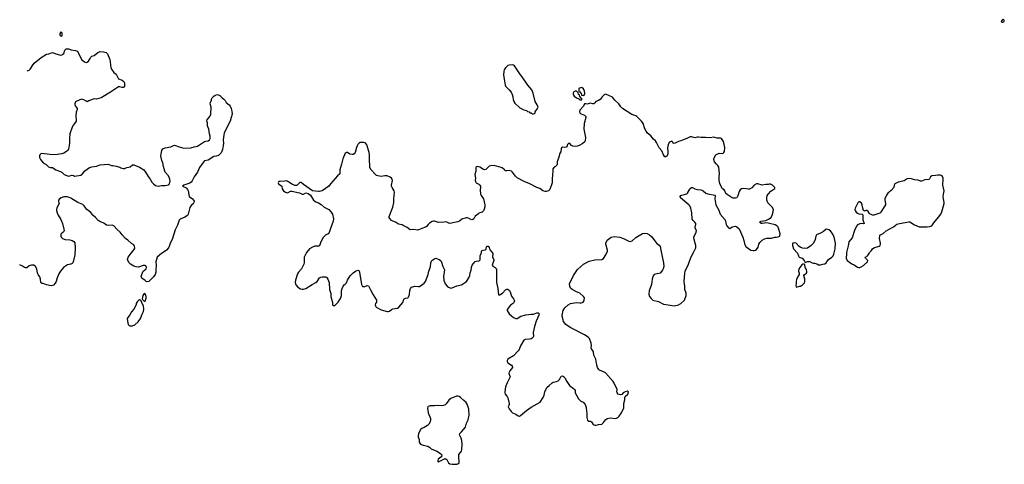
# Model space of a CAD drawing. Header units: inches. Extents: x 1839294 to 1929364, y 762242 to 909984.
# Tile 34 of 76: x 1840887 to 1857835, y 851802 to 859457. Entities that reach past the tile are written whole.
import ezdxf

# ---------------------------------------------------------------- set-up
doc = ezdxf.new("R2010")
doc.units = ezdxf.units.IN
doc.header["$MEASUREMENT"] = 0
doc.layers.add('B8845', color=7, linetype='Continuous')
doc.layers.add('B8855', color=7, linetype='Continuous')

msp = doc.modelspace()

# ---------------------------------------------------------------- linework, layer by layer
at = {"layer": 'B8845', "color": 6, "elevation": 700}
for points in [[(1841590, 859242), (1841577, 859210), (1841581, 859190), (1841590, 859176), (1841610, 859171), (1841619, 859190), (1841617, 859217), (1841610, 859238)], [(1849370, 858680), (1849310, 858676), (1849292, 858668), (1849270, 858653), (1849251, 858630), (1849227, 858593), (1849219, 858570), (1849214, 858510), (1849224, 858430), (1849244, 858330), (1849252, 858312), (1849315, 858250), (1849346, 858210), (1849366, 858170), (1849377, 858130), (1849380, 858080), (1849391, 858050), (1849410, 858021), (1849497, 857937), (1849563, 857903), (1849611, 857891), (1849630, 857878), (1849654, 857870), (1849670, 857854), (1849690, 857854), (1849710, 857834), (1849730, 857834), (1849750, 857842), (1849758, 857850), (1849758, 857870), (1849769, 857890), (1849790, 857911), (1849809, 857950), (1849797, 857990), (1849761, 858050), (1849726, 858190), (1849702, 858250), (1849634, 858330), (1849539, 858470), (1849507, 858507), (1849404, 858664), (1849390, 858675)], [(1843030, 854742), (1843008, 854710), (1842998, 854650), (1843001, 854641), (1843030, 854612), (1843050, 854612), (1843064, 854664), (1843066, 854690), (1843050, 854735)], [(1842950, 854633), (1842930, 854624), (1842910, 854602), (1842895, 854570), (1842891, 854550), (1842850, 854475), (1842810, 854429), (1842784, 854376), (1842747, 854330), (1842739, 854310), (1842751, 854230), (1842762, 854202), (1842771, 854191), (1842785, 854185), (1842830, 854186), (1842870, 854201), (1842927, 854253), (1842965, 854310), (1842995, 854385), (1843019, 854430), (1843027, 854473), (1843018, 854530), (1842997, 854570), (1842979, 854619), (1842966, 854630)], [(1848430, 852976), (1848405, 852975), (1848306, 852934), (1848274, 852906), (1848230, 852841), (1848213, 852827), (1848184, 852816), (1848150, 852810), (1848090, 852815), (1848030, 852810), (1847950, 852811), (1847921, 852799), (1847913, 852790), (1847909, 852771), (1847910, 852730), (1847917, 852690), (1847958, 852590), (1847960, 852570), (1847950, 852534), (1847928, 852492), (1847907, 852473), (1847850, 852434), (1847810, 852420), (1847790, 852406), (1847751, 852330), (1847744, 852290), (1847746, 852270), (1847761, 852230), (1847764, 852184), (1847788, 852148), (1847832, 852130), (1847915, 852115), (1847940, 852100), (1847970, 852070), (1848070, 852027), (1848131, 851990), (1848145, 851970), (1848151, 851949), (1848136, 851924), (1848112, 851910), (1848092, 851890), (1848082, 851870), (1848082, 851850), (1848090, 851847), (1848106, 851850), (1848210, 851902), (1848242, 851882), (1848271, 851830), (1848291, 851810), (1848330, 851802), (1848410, 851805), (1848430, 851810), (1848453, 851830), (1848454, 851866), (1848444, 851910), (1848444, 851950), (1848449, 851970), (1848490, 852027), (1848496, 852050), (1848503, 852150), (1848500, 852210), (1848487, 852250), (1848459, 852310), (1848466, 852330), (1848490, 852363), (1848561, 852439), (1848577, 852510), (1848604, 852570), (1848622, 852650), (1848618, 852750), (1848590, 852838), (1848570, 852864), (1848530, 852898), (1848475, 852955), (1848451, 852971)]]:
    msp.add_lwpolyline(points, close=True, dxfattribs=at)
for points in [[(1841015, 858578), (1841053, 858590), (1841076, 858610), (1841106, 858670), (1841137, 858710), (1841256, 858804), (1841350, 858865), (1841390, 858870), (1841450, 858889), (1841470, 858886), (1841510, 858866), (1841570, 858849), (1841590, 858845), (1841610, 858849), (1841647, 858873), (1841664, 858930), (1841690, 858952), (1841730, 858955), (1841775, 858935), (1841850, 858925), (1841875, 858915), (1841894, 858894), (1841953, 858770), (1842001, 858730), (1842030, 858722), (1842050, 858724), (1842070, 858741), (1842091, 858770), (1842111, 858809), (1842130, 858829), (1842170, 858839), (1842230, 858894), (1842270, 858907), (1842330, 858904), (1842374, 858894), (1842390, 858883), (1842398, 858870), (1842437, 858770), (1842455, 858635), (1842467, 858607), (1842510, 858549), (1842550, 858519), (1842570, 858470), (1842590, 858441), (1842650, 858417), (1842682, 858390), (1842689, 858369), (1842689, 858311), (1842672, 858288), (1842650, 858287), (1842610, 858299), (1842590, 858299), (1842570, 858291), (1842449, 858210), (1842287, 858113), (1842211, 858091), (1842174, 858094), (1842150, 858088), (1842078, 858062), (1842050, 858045), (1842030, 858051), (1841990, 858076), (1841950, 858091), (1841870, 858056), (1841850, 858042), (1841834, 858010), (1841836, 857990), (1841846, 857966), (1841875, 857930), (1841875, 857910), (1841858, 857862), (1841852, 857790), (1841860, 857730), (1841857, 857710), (1841813, 857647), (1841792, 857608), (1841751, 857490), (1841742, 857410), (1841746, 857330), (1841725, 857230), (1841713, 857207), (1841695, 857185), (1841650, 857160), (1841610, 857146), (1841530, 857133), (1841450, 857128), (1841270, 857151), (1841250, 857145), (1841235, 857130), (1841229, 857111), (1841229, 857090), (1841233, 857070), (1841244, 857050), (1841294, 856990), (1841341, 856961), (1841383, 856923), (1841410, 856914), (1841450, 856910), (1841509, 856869), (1841590, 856845), (1841614, 856830), (1841654, 856794), (1841730, 856763), (1841790, 856777), (1841813, 856773), (1841830, 856762), (1841938, 856782), (1841970, 856804), (1842010, 856853), (1842090, 856912), (1842130, 856926), (1842210, 856936), (1842270, 856958), (1842410, 856969), (1842470, 856949), (1842491, 856949), (1842550, 856935), (1842610, 856915), (1842630, 856904), (1842670, 856894), (1842690, 856894), (1842730, 856909), (1842790, 856922), (1842830, 856955), (1842850, 856959), (1842950, 856916), (1843024, 856870), (1843055, 856830), (1843097, 856757), (1843132, 856710), (1843161, 856661), (1843190, 856630), (1843224, 856604), (1843270, 856593), (1843330, 856602), (1843390, 856601), (1843448, 856612), (1843468, 856632), (1843475, 856685), (1843473, 856710), (1843446, 856766), (1843394, 856830), (1843384, 856850), (1843361, 856930), (1843353, 856990), (1843334, 857034), (1843322, 857082), (1843318, 857110), (1843322, 857150), (1843335, 857205), (1843349, 857231), (1843390, 857249), (1843490, 857266), (1843532, 857290), (1843550, 857295), (1843570, 857292), (1843630, 857265), (1843710, 857244), (1843832, 857248), (1843890, 857267), (1843950, 857277), (1844070, 857359), (1844090, 857366), (1844130, 857369), (1844154, 857386), (1844165, 857410), (1844166, 857450), (1844153, 857493), (1844142, 857570), (1844119, 857630), (1844119, 857679), (1844111, 857710), (1844116, 857730), (1844161, 857790), (1844175, 857830), (1844181, 857950), (1844168, 858010), (1844171, 858030), (1844191, 858070), (1844191, 858090), (1844198, 858110), (1844230, 858142), (1844250, 858155), (1844290, 858169), (1844330, 858154), (1844370, 858113), (1844402, 858090), (1844423, 858063), (1844439, 858030), (1844493, 857990), (1844510, 857970), (1844530, 857928), (1844541, 857881), (1844542, 857830), (1844530, 857772), (1844510, 857711), (1844407, 857510), (1844389, 857390), (1844394, 857330), (1844389, 857290), (1844376, 857224), (1844353, 857167), (1844326, 857134), (1844310, 857121), (1844270, 857106), (1844230, 857102), (1844130, 857036), (1844070, 857027), (1844061, 857019), (1843984, 856910), (1843947, 856833), (1843888, 856752), (1843856, 856684), (1843839, 856661), (1843815, 856645), (1843715, 856610), (1843689, 856590), (1843750, 856562), (1843775, 856535), (1843785, 856510), (1843807, 856410), (1843861, 856370), (1843879, 856350), (1843889, 856330), (1843884, 856310), (1843872, 856288), (1843841, 856259), (1843816, 856224), (1843786, 856110), (1843773, 856087), (1843730, 856057), (1843650, 856023), (1843633, 856007), (1843602, 855918), (1843561, 855839), (1843512, 855670), (1843476, 855610), (1843467, 855570), (1843450, 855530), (1843417, 855490), (1843394, 855470), (1843326, 855430), (1843255, 855370), (1843229, 855290), (1843236, 855230), (1843233, 855150), (1843229, 855110), (1843217, 855070), (1843190, 855031), (1843110, 854952), (1843070, 854942), (1843046, 854966), (1842990, 855006), (1842981, 855030), (1842988, 855072), (1843010, 855126), (1843030, 855138), (1843065, 855170), (1843072, 855190), (1843057, 855217), (1843045, 855225), (1843010, 855226), (1842930, 855198), (1842890, 855203), (1842850, 855216), (1842796, 855250), (1842773, 855273), (1842751, 855310), (1842745, 855330), (1842757, 855370), (1842804, 855436), (1842836, 855470), (1842861, 855510), (1842867, 855530), (1842866, 855550), (1842850, 855578), (1842810, 855606), (1842750, 855662), (1842710, 855690), (1842650, 855750), (1842616, 855796), (1842563, 855843), (1842510, 855906), (1842477, 855917), (1842414, 855914), (1842381, 855921), (1842333, 855953), (1842264, 855984), (1842240, 856000), (1842193, 856050), (1842148, 856090), (1842110, 856135), (1842043, 856190), (1842023, 856210), (1841999, 856250), (1841972, 856272), (1841891, 856310), (1841770, 856384), (1841708, 856408), (1841648, 856408), (1841601, 856390), (1841573, 856370), (1841556, 856350), (1841555, 856330), (1841563, 856310), (1841564, 856290), (1841524, 856216), (1841519, 856190), (1841520, 856170), (1841530, 856130), (1841548, 856090), (1841594, 856014), (1841624, 855950), (1841649, 855851), (1841652, 855830), (1841645, 855810), (1841630, 855791), (1841604, 855770), (1841594, 855750), (1841594, 855730), (1841604, 855710), (1841625, 855690), (1841670, 855670), (1841750, 855667), (1841790, 855657), (1841819, 855639), (1841834, 855614), (1841843, 855530), (1841835, 855410), (1841810, 855290), (1841801, 855270), (1841790, 855257), (1841770, 855248), (1841710, 855238), (1841644, 855190), (1841590, 855129), (1841566, 855094), (1841532, 855012), (1841513, 854950), (1841499, 854921), (1841470, 854888), (1841430, 854873), (1841350, 854889), (1841290, 854916), (1841270, 854916), (1841251, 854930), (1841247, 854990), (1841232, 855030), (1841204, 855070), (1841195, 855090), (1841184, 855170), (1841159, 855210), (1841130, 855228), (1841090, 855231), (1841070, 855227), (1841050, 855219), (1841010, 855186), (1840990, 855183), (1840970, 855191), (1840935, 855215), (1840887, 855239)], [(1850000, 856524), (1849990, 856513), (1849950, 856501), (1849930, 856501), (1849890, 856513), (1849842, 856550), (1849790, 856569), (1849670, 856633), (1849570, 856669), (1849453, 856733), (1849422, 856762), (1849370, 856832), (1849350, 856847), (1849310, 856858), (1849270, 856853), (1849250, 856857), (1849230, 856869), (1849190, 856905), (1849159, 856919), (1849070, 856943), (1849010, 856949), (1848970, 856934), (1848928, 856892), (1848910, 856879), (1848890, 856873), (1848870, 856879), (1848810, 856917), (1848770, 856929), (1848754, 856926), (1848739, 856910), (1848739, 856850), (1848721, 856790), (1848735, 856730), (1848728, 856690), (1848734, 856670), (1848747, 856650), (1848790, 856624), (1848808, 856608), (1848821, 856590), (1848822, 856570), (1848811, 856530), (1848821, 856450), (1848830, 856427), (1848870, 856370), (1848893, 856270), (1848893, 856233), (1848884, 856196), (1848872, 856168), (1848850, 856141), (1848790, 856128), (1848783, 856117), (1848730, 856072), (1848703, 856030), (1848690, 856019), (1848670, 856013), (1848650, 856017), (1848610, 856041), (1848590, 856046), (1848570, 856044), (1848500, 856020), (1848459, 855990), (1848430, 855978), (1848370, 855963), (1848290, 855950), (1848273, 855953), (1848230, 855979), (1848190, 855970), (1848096, 855964), (1848030, 855990), (1848010, 855990), (1847990, 855984), (1847944, 855956), (1847916, 855930), (1847890, 855897), (1847870, 855883), (1847810, 855864), (1847750, 855836), (1847734, 855834), (1847670, 855842), (1847610, 855841), (1847558, 855878), (1847490, 855916), (1847470, 855925), (1847410, 855936), (1847358, 855970), (1847309, 855989), (1847290, 856002), (1847256, 856036), (1847248, 856050), (1847249, 856071), (1847310, 856230), (1847330, 856310), (1847327, 856370), (1847339, 856490), (1847335, 856510), (1847296, 856570), (1847289, 856590), (1847289, 856610), (1847306, 856686), (1847301, 856710), (1847289, 856730), (1847267, 856747), (1847210, 856769), (1847170, 856767), (1847110, 856755), (1847050, 856767), (1847030, 856775), (1847010, 856789), (1846939, 856870), (1846917, 856910), (1846914, 856930), (1846907, 857050), (1846908, 857130), (1846902, 857170), (1846860, 857300), (1846844, 857324), (1846830, 857336), (1846810, 857342), (1846770, 857343), (1846750, 857340), (1846730, 857329), (1846710, 857310), (1846696, 857284), (1846684, 857256), (1846659, 857170), (1846646, 857150), (1846630, 857137), (1846610, 857133), (1846570, 857143), (1846530, 857172), (1846510, 857172), (1846490, 857157), (1846450, 857060), (1846429, 856970), (1846407, 856910), (1846398, 856870), (1846399, 856821), (1846396, 856804), (1846357, 856770), (1846238, 856630), (1846210, 856590), (1846092, 856508), (1846050, 856498), (1846030, 856498), (1845930, 856512), (1845770, 856619), (1845730, 856655), (1845710, 856655), (1845661, 856610), (1845650, 856604), (1845630, 856603), (1845581, 856621), (1845522, 856662), (1845490, 856679), (1845470, 856682), (1845445, 856675), (1845370, 856673), (1845350, 856668), (1845338, 856650), (1845345, 856630), (1845398, 856590), (1845406, 856546), (1845430, 856512), (1845451, 856491), (1845490, 856478), (1845510, 856482), (1845550, 856502), (1845570, 856505), (1845705, 856475), (1845750, 856454), (1845770, 856455), (1845810, 856477), (1845850, 856467), (1845895, 856435), (1845947, 856350), (1845959, 856339), (1845983, 856323), (1846030, 856306), (1846077, 856277), (1846130, 856231), (1846210, 856191), (1846250, 856145), (1846270, 856111), (1846289, 856030), (1846285, 855990), (1846239, 855861), (1846223, 855830), (1846215, 855790), (1846196, 855770), (1846154, 855746), (1846113, 855707), (1846070, 855630), (1846050, 855564), (1846030, 855556), (1845970, 855558), (1845930, 855543), (1845877, 855510), (1845823, 855450), (1845786, 855370), (1845786, 855270), (1845781, 855250), (1845736, 855170), (1845687, 855110), (1845670, 855082), (1845636, 854970), (1845630, 854930), (1845638, 854890), (1845673, 854853), (1845723, 854823), (1845750, 854818), (1845770, 854819), (1845810, 854830), (1845920, 854900), (1845987, 854930), (1846007, 854950), (1846050, 855010), (1846070, 855023), (1846091, 855031), (1846150, 855031), (1846170, 855025), (1846190, 854992), (1846215, 854930), (1846221, 854810), (1846245, 854745), (1846243, 854690), (1846273, 854587), (1846274, 854550), (1846290, 854534), (1846310, 854538), (1846330, 854551), (1846370, 854591), (1846416, 854670), (1846429, 854710), (1846428, 854790), (1846437, 854830), (1846453, 854870), (1846470, 854890), (1846490, 854903), (1846510, 854926), (1846527, 854970), (1846576, 855044), (1846630, 855099), (1846670, 855127), (1846710, 855144), (1846730, 855135), (1846738, 855110), (1846770, 854896), (1846790, 854864), (1846830, 854865), (1846870, 854882), (1846890, 854874), (1846928, 854808), (1846970, 854722), (1847027, 854630), (1847031, 854610), (1847027, 854593), (1847011, 854570), (1847007, 854550), (1847011, 854530), (1847024, 854510), (1847110, 854464), (1847210, 854435), (1847230, 854433), (1847250, 854441), (1847287, 854470), (1847310, 854479), (1847390, 854488), (1847413, 854507), (1847484, 854590), (1847494, 854626), (1847508, 854650), (1847530, 854665), (1847569, 854670), (1847582, 854678), (1847596, 854724), (1847604, 854796), (1847615, 854830), (1847630, 854853), (1847690, 854870), (1847750, 854861), (1847770, 854865), (1847850, 854919), (1847872, 854950), (1847920, 855070), (1847932, 855128), (1847957, 855203), (1847963, 855270), (1847970, 855290), (1847984, 855310), (1848033, 855347), (1848050, 855351), (1848108, 855328), (1848133, 855313), (1848140, 855300), (1848168, 855210), (1848197, 855150), (1848184, 855036), (1848186, 854970), (1848210, 854911), (1848245, 854870), (1848270, 854849), (1848310, 854836), (1848330, 854838), (1848410, 854875), (1848490, 854890), (1848576, 854950), (1848621, 855010), (1848637, 855050), (1848644, 855096), (1848658, 855142), (1848665, 855195), (1848678, 855230), (1848699, 855261), (1848730, 855293), (1848750, 855302), (1848790, 855303), (1848810, 855318), (1848814, 855330), (1848815, 855390), (1848833, 855430), (1848837, 855450), (1848835, 855470), (1848850, 855485), (1848866, 855490), (1848908, 855492), (1848914, 855506), (1848915, 855530), (1848926, 855554), (1848930, 855558), (1848950, 855558), (1848970, 855532), (1848975, 855510), (1848988, 855488), (1849017, 855457), (1849031, 855430), (1849025, 855370), (1849048, 855330), (1849049, 855310), (1849023, 855250), (1849019, 855230), (1849030, 855216), (1849073, 855193), (1849090, 855173), (1849095, 855155), (1849094, 854930), (1849117, 854830), (1849130, 854721), (1849150, 854719), (1849170, 854731), (1849199, 854750), (1849250, 854807), (1849270, 854819), (1849290, 854819), (1849316, 854796), (1849330, 854770), (1849355, 854695), (1849390, 854651), (1849399, 854630), (1849403, 854610), (1849390, 854578), (1849338, 854542), (1849281, 854470), (1849276, 854450), (1849311, 854391), (1849388, 854328), (1849430, 854311), (1849450, 854311), (1849515, 854350), (1849602, 854378), (1849690, 854386), (1849730, 854384), (1849791, 854411), (1849812, 854410), (1849831, 854390), (1849826, 854370), (1849776, 854264), (1849746, 854174), (1849728, 854070), (1849733, 854010), (1849728, 853990), (1849710, 853972), (1849690, 853963), (1849663, 853957), (1849590, 853951), (1849563, 853937), (1849510, 853844), (1849483, 853777), (1849467, 853753), (1849390, 853669), (1849290, 853615), (1849276, 853590), (1849279, 853570), (1849290, 853551), (1849350, 853510), (1849367, 853490), (1849371, 853470), (1849322, 853410), (1849310, 853386), (1849306, 853366), (1849331, 853310), (1849276, 853204), (1849247, 853133), (1849236, 853050), (1849237, 853030), (1849246, 853010), (1849277, 852970), (1849287, 852947), (1849311, 852849), (1849311, 852829), (1849298, 852790), (1849310, 852758), (1849348, 852710), (1849371, 852690), (1849426, 852665), (1849470, 852636), (1849490, 852631), (1849510, 852641), (1849610, 852728), (1849690, 852785), (1849846, 852874), (1849899, 852950), (1849916, 852990), (1849929, 853051), (1849945, 853090), (1849969, 853130), (1850000, 853159)]]:
    msp.add_lwpolyline(points, dxfattribs=at)
at = {"layer": 'B8855', "color": 6, "elevation": 700}
for points in [[(1857817, 859457), (1857798, 859450), (1857784, 859424), (1857793, 859413), (1857810, 859412), (1857830, 859422), (1857835, 859430), (1857835, 859450), (1857830, 859455)], [(1850550, 858289), (1850514, 858270), (1850513, 858233), (1850518, 858218), (1850530, 858214), (1850538, 858198), (1850554, 858190), (1850558, 858158), (1850590, 858154), (1850602, 858158), (1850615, 858185), (1850610, 858226), (1850590, 858268), (1850570, 858282)], [(1850470, 858226), (1850450, 858226), (1850425, 858215), (1850412, 858190), (1850412, 858170), (1850430, 858142), (1850470, 858112), (1850513, 858093), (1850530, 858074), (1850550, 858074), (1850562, 858078), (1850566, 858090), (1850562, 858102), (1850547, 858107), (1850542, 858122), (1850527, 858127), (1850522, 858162), (1850508, 858168), (1850502, 858202), (1850490, 858206)], [(1856690, 856782), (1856650, 856772), (1856590, 856767), (1856567, 856753), (1856546, 856715), (1856535, 856705), (1856470, 856701), (1856410, 856676), (1856390, 856677), (1856350, 856695), (1856290, 856702), (1856239, 856719), (1856210, 856723), (1856165, 856715), (1856110, 856685), (1856090, 856679), (1856010, 856662), (1855950, 856628), (1855938, 856610), (1855934, 856566), (1855886, 856514), (1855828, 856472), (1855807, 856433), (1855778, 856370), (1855777, 856350), (1855790, 856290), (1855788, 856270), (1855781, 856250), (1855730, 856169), (1855710, 856142), (1855690, 856128), (1855590, 856094), (1855570, 856092), (1855528, 856108), (1855508, 856128), (1855490, 856155), (1855470, 856172), (1855449, 856171), (1855430, 856161), (1855410, 856169), (1855398, 856210), (1855390, 856270), (1855377, 856297), (1855350, 856318), (1855330, 856318), (1855315, 856305), (1855269, 856211), (1855264, 856190), (1855266, 856170), (1855284, 856144), (1855310, 856125), (1855330, 856115), (1855386, 856106), (1855398, 856098), (1855401, 856061), (1855398, 856010), (1855421, 855950), (1855410, 855941), (1855370, 855948), (1855350, 855944), (1855310, 855926), (1855290, 855904), (1855258, 855830), (1855218, 855702), (1855161, 855630), (1855151, 855590), (1855150, 855566), (1855121, 855450), (1855121, 855410), (1855111, 855370), (1855111, 855350), (1855130, 855312), (1855210, 855251), (1855250, 855236), (1855310, 855195), (1855330, 855190), (1855350, 855192), (1855370, 855201), (1855414, 855226), (1855479, 855290), (1855484, 855310), (1855448, 855350), (1855438, 855370), (1855470, 855381), (1855481, 855390), (1855509, 855430), (1855515, 855450), (1855550, 855482), (1855568, 855510), (1855589, 855530), (1855683, 855557), (1855701, 855570), (1855706, 855590), (1855704, 855610), (1855688, 855690), (1855694, 855745), (1855705, 855755), (1855750, 855774), (1855799, 855821), (1855930, 855891), (1855986, 855934), (1856030, 855950), (1856190, 855978), (1856210, 855974), (1856290, 855926), (1856370, 855890), (1856510, 855890), (1856550, 855894), (1856570, 855900), (1856585, 855910), (1856620, 855960), (1856705, 856055), (1856743, 856110), (1856760, 856150), (1856798, 856290), (1856800, 856310), (1856787, 856373), (1856785, 856405), (1856788, 856452), (1856802, 856510), (1856780, 856610), (1856785, 856710), (1856781, 856730), (1856770, 856755), (1856750, 856772), (1856730, 856781)], [(1854770, 855849), (1854721, 855810), (1854670, 855780), (1854605, 855750), (1854593, 855727), (1854579, 855670), (1854550, 855610), (1854511, 855569), (1854450, 855524), (1854410, 855516), (1854362, 855522), (1854321, 855541), (1854298, 855558), (1854250, 855612), (1854216, 855616), (1854198, 855610), (1854191, 855590), (1854191, 855570), (1854207, 855510), (1854275, 855435), (1854292, 855392), (1854307, 855370), (1854356, 855350), (1854391, 855310), (1854410, 855274), (1854449, 855291), (1854490, 855291), (1854530, 855271), (1854550, 855265), (1854570, 855265), (1854610, 855251), (1854636, 855236), (1854670, 855235), (1854710, 855246), (1854745, 855255), (1854769, 855271), (1854809, 855330), (1854869, 855370), (1854889, 855391), (1854903, 855417), (1854925, 855510), (1854929, 855610), (1854906, 855710), (1854882, 855762), (1854842, 855822), (1854816, 855836)], [(1854370, 855248), (1854350, 855235), (1854299, 855170), (1854295, 855130), (1854306, 855090), (1854305, 855070), (1854276, 855025), (1854259, 854981), (1854253, 854950), (1854253, 854907), (1854247, 854887), (1854250, 854854), (1854310, 854867), (1854330, 854871), (1854361, 854890), (1854395, 854925), (1854404, 854950), (1854403, 854990), (1854385, 855055), (1854398, 855070), (1854429, 855091), (1854435, 855110), (1854435, 855125), (1854429, 855150), (1854408, 855192), (1854402, 855242), (1854387, 855247)]]:
    msp.add_lwpolyline(points, close=True, dxfattribs=at)
msp.add_lwpolyline([(1850000, 853159), (1850050, 853205), (1850070, 853214), (1850130, 853226), (1850158, 853242), (1850178, 853262), (1850210, 853317), (1850230, 853324), (1850250, 853314), (1850270, 853288), (1850305, 853225), (1850350, 853160), (1850419, 853110), (1850437, 853090), (1850446, 853070), (1850451, 853030), (1850506, 852930), (1850548, 852890), (1850588, 852870), (1850618, 852830), (1850639, 852779), (1850645, 852710), (1850651, 852690), (1850647, 852670), (1850647, 852607), (1850661, 852561), (1850684, 852544), (1850710, 852542), (1850730, 852531), (1850758, 852490), (1850770, 852484), (1850790, 852477), (1850810, 852477), (1850850, 852487), (1850910, 852492), (1850938, 852522), (1850969, 852570), (1850998, 852590), (1851050, 852601), (1851150, 852591), (1851184, 852610), (1851205, 852630), (1851247, 852690), (1851284, 852776), (1851289, 852851), (1851301, 852910), (1851302, 852958), (1851309, 852970), (1851353, 853010), (1851368, 853050), (1851350, 853059), (1851310, 853049), (1851276, 853030), (1851250, 853001), (1851230, 852998), (1851188, 853010), (1851170, 853030), (1851165, 853050), (1851169, 853090), (1851164, 853110), (1851130, 853170), (1851116, 853210), (1851104, 853230), (1850970, 853376), (1850936, 853396), (1850870, 853421), (1850854, 853434), (1850834, 853470), (1850820, 853510), (1850803, 853610), (1850770, 853682), (1850764, 853730), (1850757, 853750), (1850730, 853790), (1850723, 853810), (1850727, 853850), (1850725, 853890), (1850694, 853970), (1850674, 853990), (1850610, 854032), (1850375, 854150), (1850310, 854190), (1850288, 854210), (1850250, 854261), (1850239, 854310), (1850224, 854350), (1850222, 854370), (1850243, 854450), (1850270, 854495), (1850330, 854547), (1850370, 854570), (1850470, 854587), (1850530, 854580), (1850557, 854583), (1850585, 854595), (1850598, 854610), (1850606, 854630), (1850609, 854670), (1850594, 854690), (1850527, 854750), (1850472, 854772), (1850399, 854810), (1850370, 854836), (1850354, 854870), (1850353, 854910), (1850366, 854950), (1850398, 855002), (1850420, 855050), (1850490, 855154), (1850590, 855248), (1850690, 855298), (1850790, 855324), (1850910, 855328), (1850937, 855343), (1850979, 855410), (1851004, 855470), (1851004, 855490), (1850974, 855590), (1850975, 855610), (1851002, 855658), (1851070, 855711), (1851118, 855722), (1851218, 855710), (1851279, 855690), (1851370, 855645), (1851400, 855640), (1851430, 855650), (1851495, 855705), (1851606, 855774), (1851650, 855784), (1851690, 855776), (1851730, 855750), (1851770, 855716), (1851817, 855657), (1851850, 855607), (1851894, 855574), (1851914, 855550), (1851922, 855490), (1851968, 855268), (1851974, 855210), (1851963, 855170), (1851950, 855146), (1851910, 855095), (1851890, 855086), (1851830, 855076), (1851810, 855067), (1851790, 855046), (1851775, 854990), (1851762, 854898), (1851720, 854790), (1851719, 854730), (1851730, 854690), (1851755, 854655), (1851788, 854628), (1851883, 854603), (1851970, 854557), (1852050, 854549), (1852150, 854530), (1852230, 854550), (1852270, 854570), (1852329, 854630), (1852361, 854710), (1852358, 854750), (1852339, 854810), (1852337, 854870), (1852326, 854950), (1852335, 855090), (1852344, 855130), (1852401, 855250), (1852438, 855362), (1852488, 855450), (1852523, 855530), (1852525, 855570), (1852499, 855670), (1852494, 855710), (1852530, 855798), (1852535, 855830), (1852515, 855870), (1852513, 855890), (1852528, 855930), (1852524, 855950), (1852510, 855970), (1852477, 855997), (1852465, 856025), (1852454, 856130), (1852438, 856210), (1852423, 856250), (1852408, 856270), (1852264, 856390), (1852255, 856410), (1852269, 856430), (1852283, 856437), (1852370, 856456), (1852385, 856470), (1852420, 856540), (1852430, 856553), (1852450, 856565), (1852470, 856567), (1852510, 856544), (1852550, 856531), (1852610, 856527), (1852630, 856521), (1852650, 856511), (1852697, 856470), (1852730, 856456), (1852854, 856434), (1852858, 856430), (1852855, 856370), (1852871, 856270), (1852919, 856179), (1852943, 856110), (1853030, 856010), (1853048, 855932), (1853060, 855910), (1853090, 855874), (1853110, 855862), (1853150, 855888), (1853210, 855903), (1853230, 855891), (1853270, 855855), (1853334, 855710), (1853353, 855653), (1853363, 855603), (1853380, 855560), (1853386, 855550), (1853430, 855515), (1853470, 855491), (1853510, 855481), (1853530, 855482), (1853550, 855488), (1853570, 855501), (1853598, 855542), (1853612, 855590), (1853630, 855621), (1853670, 855659), (1853710, 855681), (1853750, 855696), (1853830, 855696), (1853886, 855710), (1853910, 855711), (1853942, 855718), (1853969, 855731), (1853975, 855770), (1853967, 855810), (1853942, 855882), (1853921, 855910), (1853890, 855924), (1853794, 855946), (1853750, 855962), (1853670, 855946), (1853650, 855949), (1853624, 855970), (1853636, 855984), (1853650, 855989), (1853730, 856000), (1853778, 856022), (1853820, 856050), (1853841, 856090), (1853859, 856150), (1853862, 856190), (1853841, 856230), (1853793, 856273), (1853766, 856306), (1853750, 856350), (1853746, 856390), (1853756, 856430), (1853779, 856461), (1853817, 856503), (1853887, 856553), (1853888, 856570), (1853848, 856610), (1853810, 856624), (1853790, 856624), (1853770, 856619), (1853730, 856621), (1853670, 856609), (1853591, 856631), (1853570, 856630), (1853531, 856610), (1853490, 856564), (1853450, 856541), (1853430, 856538), (1853350, 856550), (1853310, 856544), (1853290, 856529), (1853270, 856497), (1853250, 856422), (1853239, 856401), (1853230, 856390), (1853210, 856383), (1853170, 856384), (1853150, 856389), (1853065, 856445), (1853044, 856465), (1853026, 856510), (1853013, 856530), (1852987, 856547), (1852962, 856582), (1852936, 856636), (1852926, 856690), (1852925, 856745), (1852932, 856810), (1852919, 856919), (1852906, 856946), (1852879, 856970), (1852849, 857010), (1852834, 857050), (1852842, 857078), (1852870, 857131), (1852930, 857159), (1852990, 857151), (1853010, 857171), (1853019, 857190), (1853022, 857258), (1853016, 857310), (1852999, 857359), (1852969, 857409), (1852950, 857419), (1852890, 857418), (1852833, 857433), (1852770, 857423), (1852690, 857430), (1852610, 857427), (1852570, 857433), (1852547, 857433), (1852510, 857424), (1852450, 857437), (1852430, 857437), (1852372, 857410), (1852295, 857385), (1852270, 857369), (1852230, 857359), (1852170, 857329), (1852150, 857324), (1852138, 857330), (1852130, 857346), (1852110, 857366), (1852070, 857346), (1852050, 857306), (1852036, 857250), (1852046, 857190), (1852045, 857150), (1852030, 857115), (1852010, 857095), (1851990, 857098), (1851970, 857129), (1851939, 857199), (1851892, 857250), (1851850, 857342), (1851830, 857369), (1851797, 857397), (1851750, 857457), (1851690, 857509), (1851670, 857539), (1851650, 857575), (1851618, 857670), (1851592, 857710), (1851509, 857790), (1851490, 857802), (1851422, 857822), (1851265, 857925), (1851237, 857957), (1851198, 858010), (1851130, 858070), (1851090, 858120), (1850990, 858169), (1850970, 858174), (1850950, 858162), (1850914, 858126), (1850878, 858082), (1850850, 858064), (1850802, 858050), (1850790, 858028), (1850772, 858010), (1850750, 858009), (1850710, 858021), (1850650, 858002), (1850630, 858008), (1850610, 858006), (1850592, 857970), (1850530, 857899), (1850524, 857870), (1850534, 857850), (1850550, 857834), (1850612, 857810), (1850631, 857790), (1850632, 857770), (1850603, 857670), (1850597, 857570), (1850624, 857430), (1850618, 857370), (1850608, 857350), (1850570, 857318), (1850530, 857295), (1850490, 857281), (1850450, 857273), (1850410, 857281), (1850388, 857290), (1850350, 857328), (1850333, 857327), (1850314, 857310), (1850305, 857270), (1850296, 857264), (1850270, 857259), (1850230, 857261), (1850216, 857250), (1850208, 857232), (1850200, 857180), (1850181, 857150), (1850173, 857107), (1850141, 857010), (1850139, 856970), (1850133, 856950), (1850110, 856930), (1850085, 856915), (1850067, 856890), (1850062, 856870), (1850061, 856770), (1850054, 856726), (1850054, 856646), (1850010, 856535), (1850000, 856524)], dxfattribs=at)

doc.saveas('drawing.dxf')
